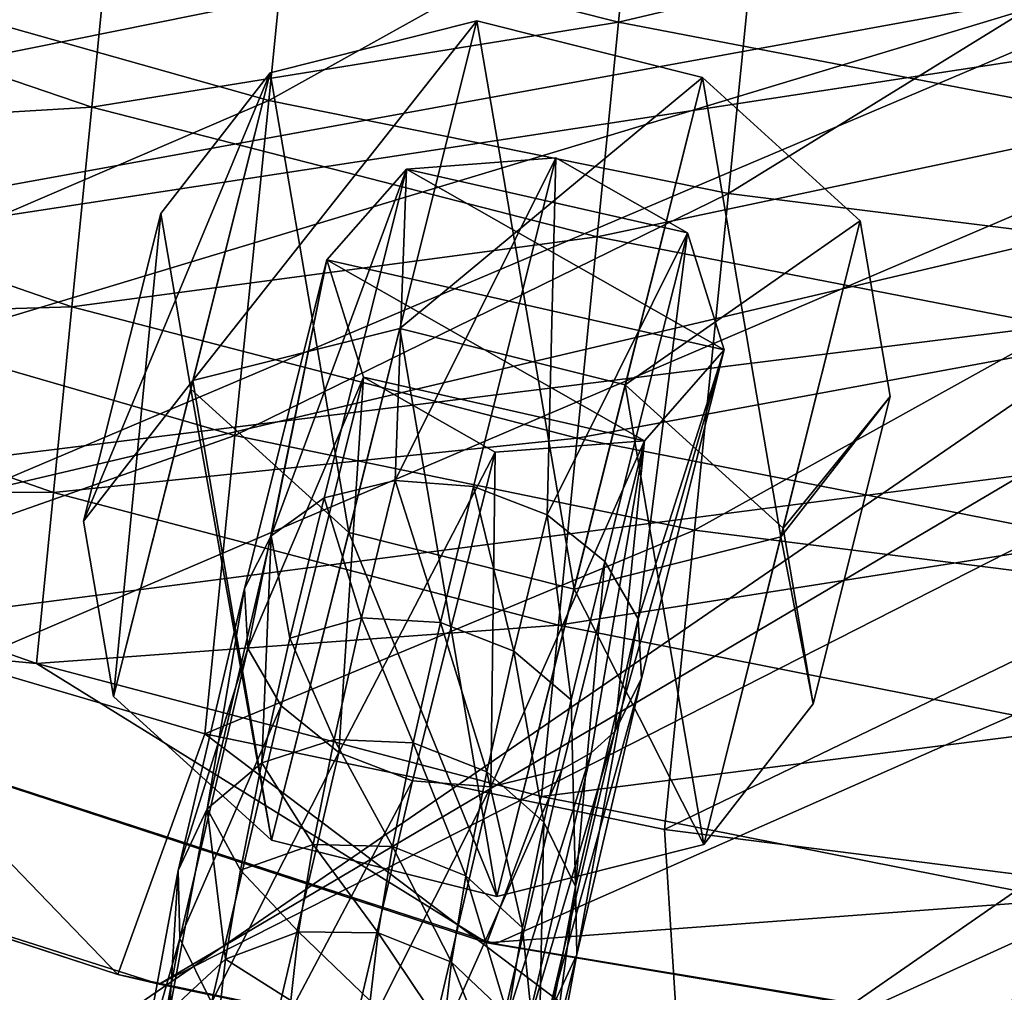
# Model space of a CAD drawing. Header units: metres. Extents: x -1004 to 0, y -808 to 0.
# Tile 22 of 97: x -867 to -835, y -117 to -86. Entities that reach past the tile are written whole.
import ezdxf

# ---------------------------------------------------------------- set-up
doc = ezdxf.new("R2010")
doc.units = ezdxf.units.M

msp = doc.modelspace()

# ---------------------------------------------------------------- linework, layer by layer
at = {"layer": 'top'}
for points in [[(-924.736389, -74.755638, 762.060059), (-913.557251, -87.685875, 761.752014), (-773.775024, -70.220131, 762.568176)], [(-913.557251, -87.685875, 761.752014), (-768.344971, -73.615936, 762.493713), (-773.775024, -70.220131, 762.568176)], [(-783.276184, -70.478142, 1278.657349), (-918.732971, -86.307175, 1277.890015), (-908.599487, -95.77095, 1277.670044)], [(-908.599487, -95.77095, 1277.670044), (-895.325562, -104.381454, 1277.480469), (-783.276184, -70.478142, 1278.657349)], [(-895.325562, -104.381454, 1277.480469), (-879.574585, -111.626434, 1277.332886), (-783.276184, -70.478142, 1278.657349)], [(-783.276184, -70.478142, 1278.657349), (-879.574585, -111.626434, 1277.332886), (-862.28302, -117.144188, 1277.234497)], [(-783.276184, -70.478142, 1278.657349), (-862.28302, -117.144188, 1277.234497), (-775.667236, -73.037552, 1278.610596)], [(-862.28302, -117.144188, 1277.234497), (-844.483887, -120.780472, 1277.186401), (-775.667236, -73.037552, 1278.610596)], [(-775.667236, -73.037552, 1278.610596), (-844.483887, -120.780472, 1277.186401), (-827.123901, -122.588264, 1277.184814)], [(-913.557251, -87.685875, 761.752014), (-899.529663, -97.551338, 761.531189), (-768.344971, -73.615936, 762.493713)], [(-899.529663, -97.551338, 761.531189), (-762.669861, -76.599174, 762.430603), (-768.344971, -73.615936, 762.493713)], [(-899.529663, -97.551338, 761.531189), (-884.178955, -105.22802, 761.370789), (-762.669861, -76.599174, 762.430603)], [(-884.178955, -105.22802, 761.370789), (-851.557312, -115.849754, 761.178284), (-762.669861, -76.599174, 762.430603)], [(-762.669861, -76.599174, 762.430603), (-851.557312, -115.849754, 761.178284), (-817.701599, -121.494736, 761.118591)], [(-858.78894, -88.925674, 1236.772827), (-873.019226, -84.902267, 1237.747925), (-857.611572, -77.217484, 1229.00354)], [(-858.78894, -88.925674, 1236.772827), (-857.611572, -77.217484, 1229.00354), (-842.933411, -80.105293, 1228.268433)], [(-846.912292, -79.185486, 713.46283), (-847.630066, -86.42588, 718.356384), (-863.762634, -82.350708, 719.325256)], [(-830.270203, -82.326591, 712.746277), (-847.630066, -86.42588, 718.356384), (-846.912292, -79.185486, 713.46283)], [(-844.118652, -91.891373, 1236.21228), (-858.78894, -88.925674, 1236.772827), (-842.933411, -80.105293, 1228.268433)], [(-828.007874, -81.957161, 1228.085693), (-844.118652, -91.891373, 1236.21228), (-842.933411, -80.105293, 1228.268433)], [(-844.118652, -91.891373, 1236.21228), (-828.007874, -81.957161, 1228.085693), (-829.195068, -93.762604, 1236.072876)], [(-830.270203, -82.326591, 712.746277), (-830.992859, -89.616348, 717.753296), (-847.630066, -86.42588, 718.356384)], [(-863.762634, -82.350708, 719.325256), (-864.435486, -89.138412, 724.562439), (-880.06189, -83.809425, 725.72406)], [(-847.630066, -86.42588, 718.356384), (-864.435486, -89.138412, 724.562439), (-863.762634, -82.350708, 719.325256)], [(-864.435486, -89.138412, 724.562439), (-880.686523, -90.110489, 731.172913), (-880.06189, -83.809425, 725.72406)], [(-874.085083, -95.501602, 1246.563843), (-873.019226, -84.902267, 1237.747925), (-858.78894, -88.925674, 1236.772827)], [(-848.309448, -93.279037, 723.78125), (-864.435486, -89.138412, 724.562439), (-847.630066, -86.42588, 718.356384)], [(-830.992859, -89.616348, 717.753296), (-848.309448, -93.279037, 723.78125), (-847.630066, -86.42588, 718.356384)], [(-859.864746, -99.623207, 1245.906616), (-874.085083, -95.501602, 1246.563843), (-858.78894, -88.925674, 1236.772827)], [(-859.864746, -99.623207, 1245.906616), (-858.78894, -88.925674, 1236.772827), (-844.118652, -91.891373, 1236.21228)], [(-880.686523, -90.110489, 731.172913), (-864.435486, -89.138412, 724.562439), (-865.067688, -95.515686, 730.296936)], [(-864.435486, -89.138412, 724.562439), (-848.309448, -93.279037, 723.78125), (-865.067688, -95.515686, 730.296936)], [(-830.992859, -89.616348, 717.753296), (-831.67627, -96.510254, 723.294983), (-848.309448, -93.279037, 723.78125)], [(-880.686523, -90.110489, 731.172913), (-865.067688, -95.515686, 730.296936), (-881.269165, -95.987961, 737.082825)], [(-845.200073, -102.64537, 1245.528687), (-859.864746, -99.623207, 1245.906616), (-844.118652, -91.891373, 1236.21228)], [(-845.200073, -102.64537, 1245.528687), (-844.118652, -91.891373, 1236.21228), (-829.195068, -93.762604, 1236.072876)], [(-848.309448, -93.279037, 723.78125), (-848.946716, -99.707565, 729.707825), (-865.067688, -95.515686, 730.296936)], [(-831.67627, -96.510254, 723.294983), (-848.946716, -99.707565, 729.707825), (-848.309448, -93.279037, 723.78125)], [(-829.195068, -93.762604, 1236.072876), (-830.277893, -104.53064, 1245.434814), (-845.200073, -102.64537, 1245.528687)], [(-865.067688, -95.515686, 730.296936), (-865.655762, -101.447823, 736.497498), (-881.269165, -95.987961, 737.082825)], [(-875.037231, -104.969688, 1256.606079), (-874.085083, -95.501602, 1246.563843), (-859.864746, -99.623207, 1245.906616)], [(-848.946716, -99.707565, 729.707825), (-865.655762, -101.447823, 736.497498), (-865.067688, -95.515686, 730.296936)], [(-865.655762, -101.447823, 736.497498), (-881.806458, -101.408012, 743.421082), (-881.269165, -95.987961, 737.082825)], [(-848.946716, -99.707565, 729.707825), (-831.67627, -96.510254, 723.294983), (-832.316711, -102.97068, 729.341125)], [(-860.822815, -109.150642, 1256.276489), (-875.037231, -104.969688, 1256.606079), (-859.864746, -99.623207, 1245.906616)], [(-865.655762, -101.447823, 736.497498), (-848.946716, -99.707565, 729.707825), (-849.538391, -105.676468, 736.103882)], [(-860.822815, -109.150642, 1256.276489), (-859.864746, -99.623207, 1245.906616), (-845.200073, -102.64537, 1245.528687)], [(-849.538391, -105.676468, 736.103882), (-848.946716, -99.707565, 729.707825), (-832.316711, -102.97068, 729.341125)], [(-884.353333, -105.182579, 750.049561), (-881.806458, -101.408012, 743.421082), (-866.196289, -106.900673, 743.1297)], [(-881.806458, -101.408012, 743.421082), (-865.655762, -101.447823, 736.497498), (-866.196289, -106.900673, 743.1297)], [(-866.196289, -106.900673, 743.1297), (-865.655762, -101.447823, 736.497498), (-849.538391, -105.676468, 736.103882)], [(-846.161621, -112.206924, 1256.086914), (-860.822815, -109.150642, 1256.276489), (-845.200073, -102.64537, 1245.528687)], [(-830.277893, -104.53064, 1245.434814), (-846.161621, -112.206924, 1256.086914), (-845.200073, -102.64537, 1245.528687)], [(-832.910645, -108.962471, 735.858826), (-849.538391, -105.676468, 736.103882), (-832.316711, -102.97068, 729.341125)], [(-846.161621, -112.206924, 1256.086914), (-830.277893, -104.53064, 1245.434814), (-831.240295, -114.10067, 1256.039795)], [(-884.353333, -105.182579, 750.049561), (-851.82605, -115.817062, 750.049561), (-884.178955, -105.22802, 761.370789)], [(-851.82605, -115.817062, 750.049561), (-884.353333, -105.182579, 750.049561), (-866.196289, -106.900673, 743.1297)], [(-851.82605, -115.817062, 750.049561), (-851.557312, -115.849754, 761.178284), (-884.178955, -105.22802, 761.370789)], [(-863.601929, -116.829124, 1267.624634), (-880.336121, -111.361809, 1267.624634), (-875.037231, -104.969688, 1256.606079)], [(-863.601929, -116.829124, 1267.624634), (-875.037231, -104.969688, 1256.606079), (-860.822815, -109.150642, 1256.276489)], [(-849.538391, -105.676468, 736.103882), (-850.081116, -111.151367, 742.933777), (-866.196289, -106.900673, 743.1297)], [(-850.081116, -111.151367, 742.933777), (-849.538391, -105.676468, 736.103882), (-832.910645, -108.962471, 735.858826)], [(-850.081116, -111.151367, 742.933777), (-851.82605, -115.817062, 750.049561), (-866.196289, -106.900673, 743.1297)], [(-833.454773, -114.451103, 742.811829), (-850.081116, -111.151367, 742.933777), (-832.910645, -108.962471, 735.858826)], [(-845.627747, -120.634895, 1267.624634), (-863.601929, -116.829124, 1267.624634), (-860.822815, -109.150642, 1256.276489)], [(-845.627747, -120.634895, 1267.624634), (-860.822815, -109.150642, 1256.276489), (-846.161621, -112.206924, 1256.086914)], [(-851.82605, -115.817062, 750.049561), (-850.081116, -111.151367, 742.933777), (-833.454773, -114.451103, 742.811829)], [(-863.601929, -116.829124, 1267.624634), (-879.574585, -111.626434, 1277.332886), (-880.336121, -111.361809, 1267.624634)], [(-862.28302, -117.144188, 1277.234497), (-879.574585, -111.626434, 1277.332886), (-863.601929, -116.829124, 1267.624634)], [(-831.240295, -114.10067, 1256.039795), (-845.627747, -120.634895, 1267.624634), (-846.161621, -112.206924, 1256.086914)], [(-827.158081, -122.618286, 1267.624634), (-845.627747, -120.634895, 1267.624634), (-831.240295, -114.10067, 1256.039795)], [(-818.0625, -121.490791, 750.049561), (-851.82605, -115.817062, 750.049561), (-833.454773, -114.451103, 742.811829)], [(-851.82605, -115.817062, 750.049561), (-818.0625, -121.490791, 750.049561), (-851.557312, -115.849754, 761.178284)], [(-818.0625, -121.490791, 750.049561), (-817.701599, -121.494736, 761.118591), (-851.557312, -115.849754, 761.178284)], [(-845.627747, -120.634895, 1267.624634), (-862.28302, -117.144188, 1277.234497), (-863.601929, -116.829124, 1267.624634)], [(-844.483887, -120.780472, 1277.186401), (-862.28302, -117.144188, 1277.234497), (-845.627747, -120.634895, 1267.624634)]]:
    msp.add_3dface(points, dxfattribs=at)
at = {"layer": 'top0123413'}
for points in [[(-994.037292, -794.032166, 90), (-994.037292, -10, 90), (-787.024658, -763.271118, 90)], [(-787.024658, -763.271118, 90), (-994.037292, -10, 90), (-533.424561, -638.481384, 90)], [(-994.037292, -10, 90), (-526.238708, -632.856445, 90), (-533.424561, -638.481384, 90)], [(-10, -10, 90), (-502.018646, -625.846375, 90), (-994.037292, -10, 90)], [(-502.018646, -625.846375, 90), (-510.034576, -626.560547, 90), (-994.037292, -10, 90)], [(-994.037292, -10, 90), (-510.034576, -626.560547, 90), (-518.256042, -628.853394, 90)], [(-518.256042, -628.853394, 90), (-526.238708, -632.856445, 90), (-994.037292, -10, 90)], [(-841.035339, -65.533745, 118.879166), (-889.740234, -61.39407, 118.951424), (-927.94043, -93.963303, 118.382927)], [(-792.152649, -69.16246, 118.815826), (-841.035339, -65.533745, 118.879166), (-930.932861, -128.084671, 117.787331)], [(-930.932861, -128.084671, 117.787331), (-841.035339, -65.533745, 118.879166), (-927.94043, -93.963303, 118.382927)], [(-742.780518, -72.276802, 118.761467), (-792.152649, -69.16246, 118.815826), (-933.835571, -166.467499, 117.117363)], [(-933.835571, -166.467499, 117.117363), (-792.152649, -69.16246, 118.815826), (-930.932861, -128.084671, 117.787331)], [(-693.123474, -74.838211, 118.716751), (-742.780518, -72.276802, 118.761467), (-936.402649, -207.471207, 116.401634)], [(-936.402649, -207.471207, 116.401634), (-742.780518, -72.276802, 118.761467), (-933.835571, -166.467499, 117.117363)], [(-938.29071, -245.358398, 115.740311), (-646.118347, -76.727219, 118.683784), (-693.123474, -74.838211, 118.716751)], [(-938.29071, -245.358398, 115.740311), (-693.123474, -74.838211, 118.716751), (-936.402649, -207.471207, 116.401634)], [(-597.805054, -78.120209, 118.65947), (-646.118347, -76.727219, 118.683784), (-938.29071, -245.358398, 115.740311)], [(-939.738831, -283.879303, 115.067932), (-940.71405, -322.342346, 114.396553), (-597.805054, -78.120209, 118.65947)], [(-940.71405, -322.342346, 114.396553), (-513.875122, -606.131226, 109.443001), (-597.805054, -78.120209, 118.65947)], [(-939.738831, -283.879303, 115.067932), (-597.805054, -78.120209, 118.65947), (-938.29071, -245.358398, 115.740311)]]:
    msp.add_3dface(points, dxfattribs=at)
at = {"layer": 'top0123414'}
for points in [[(-942.545349, -80.833534, 2094.340576), (-932.125671, -108.299606, 2112.649414), (-502.018646, -55.05748, 2077.158447)], [(-502.018646, -55.05748, 2077.158447), (-932.125671, -108.299606, 2112.649414), (-918.452148, -133.331024, 2129.335449)], [(-918.452148, -133.331024, 2129.335449), (-901.793396, -155.042709, 2143.80835), (-502.018646, -55.05748, 2077.158447)], [(-901.793396, -155.042709, 2143.80835), (-820.791748, -194.333847, 2169.999756), (-502.018646, -55.05748, 2077.158447)], [(-928.7276, -113.098167, 2112.361572), (-939.278992, -86.006744, 2094.30249), (-502.018646, -57.672649, 2075.415039)], [(-914.9198, -137.676178, 2128.745361), (-928.7276, -113.098167, 2112.361572), (-502.018646, -57.672649, 2075.415039)], [(-502.018646, -57.672649, 2075.415039), (-898.363892, -158.604187, 2142.695801), (-914.9198, -137.676178, 2128.745361)], [(-820.791748, -195.279739, 2167.143799), (-898.363892, -158.604187, 2142.695801), (-502.018646, -57.672649, 2075.415039)]]:
    msp.add_3dface(points, dxfattribs=at)
at = {"layer": 'top0123415'}
for points in [[(-854.387329, -91.11586, 723.176758), (-849.621521, -90.754768, 721.795288), (-854.754578, -101.057968, 710.352722)], [(-849.621521, -90.754768, 721.795288), (-852.255188, -101.249748, 709.966431), (-854.754578, -101.057968, 710.352722)], [(-854.387329, -91.11586, 723.176758), (-845.423767, -93.146561, 722.982788), (-849.621521, -90.754768, 721.795288)], [(-852.255188, -101.249748, 709.966431), (-849.621521, -90.754768, 721.795288), (-849.903503, -102.156982, 710.247742)], [(-849.621521, -90.754768, 721.795288), (-845.423767, -93.146561, 722.982788), (-849.903503, -102.156982, 710.247742)], [(-856.929077, -94.017586, 726.3172), (-854.387329, -91.11586, 723.176758), (-858.709473, -102.824196, 712.800354)], [(-858.709473, -102.824196, 712.800354), (-854.387329, -91.11586, 723.176758), (-857.020996, -101.61084, 711.3479)], [(-854.387329, -91.11586, 723.176758), (-854.754578, -101.057968, 710.352722), (-857.020996, -101.61084, 711.3479)], [(-856.929077, -94.017586, 726.3172), (-844.253296, -96.890045, 726.043518), (-854.387329, -91.11586, 723.176758)], [(-844.253296, -96.890045, 726.043518), (-845.423767, -93.146561, 722.982788), (-854.387329, -91.11586, 723.176758)], [(-849.903503, -102.156982, 710.247742), (-845.423767, -93.146561, 722.982788), (-848.057434, -103.641548, 711.15387)], [(-845.423767, -93.146561, 722.982788), (-846.99823, -105.477402, 712.546875), (-848.057434, -103.641548, 711.15387)], [(-845.423767, -93.146561, 722.982788), (-844.253296, -96.890045, 726.043518), (-846.99823, -105.477402, 712.546875)], [(-859.562744, -104.512566, 714.488281), (-859.451782, -106.419441, 716.155457), (-856.929077, -94.017586, 726.3172)], [(-859.562744, -104.512566, 714.488281), (-856.929077, -94.017586, 726.3172), (-858.709473, -102.824196, 712.800354)], [(-859.451782, -106.419441, 716.155457), (-855.759155, -97.760399, 729.377441), (-856.929077, -94.017586, 726.3172)], [(-855.759155, -97.760399, 729.377441), (-846.795837, -99.792122, 729.184387), (-856.929077, -94.017586, 726.3172)], [(-846.795837, -99.792122, 729.184387), (-844.253296, -96.890045, 726.043518), (-856.929077, -94.017586, 726.3172)], [(-847.740784, -109.073982, 715.903198), (-844.253296, -96.890045, 726.043518), (-846.795837, -99.792122, 729.184387)], [(-847.740784, -109.073982, 715.903198), (-846.887024, -107.385025, 714.2146), (-844.253296, -96.890045, 726.043518)], [(-844.253296, -96.890045, 726.043518), (-846.887024, -107.385025, 714.2146), (-846.99823, -105.477402, 712.546875)], [(-859.451782, -106.419441, 716.155457), (-858.392822, -108.255379, 717.548584), (-855.759155, -97.760399, 729.377441)], [(-858.392822, -108.255379, 717.548584), (-856.547119, -109.740128, 718.454956), (-855.759155, -97.760399, 729.377441)], [(-855.759155, -97.760399, 729.377441), (-856.547119, -109.740128, 718.454956), (-851.561829, -100.152649, 730.56543)], [(-855.759155, -97.760399, 729.377441), (-851.561829, -100.152649, 730.56543), (-846.795837, -99.792122, 729.184387)], [(-851.561829, -100.152649, 730.56543), (-851.696106, -110.839699, 718.350464), (-846.795837, -99.792122, 729.184387)], [(-851.696106, -110.839699, 718.350464), (-849.429504, -110.287109, 717.35553), (-846.795837, -99.792122, 729.184387)], [(-846.795837, -99.792122, 729.184387), (-849.429504, -110.287109, 717.35553), (-848.494263, -109.753662, 716.674011)], [(-848.494263, -109.753662, 716.674011), (-847.740784, -109.073982, 715.903198), (-846.795837, -99.792122, 729.184387)], [(-856.547119, -109.740128, 718.454956), (-854.195496, -110.647629, 718.736511), (-851.561829, -100.152649, 730.56543)], [(-851.561829, -100.152649, 730.56543), (-854.195496, -110.647629, 718.736511), (-851.696106, -110.839699, 718.350464)], [(-857.020996, -101.61084, 711.3479), (-854.754578, -101.057968, 710.352722), (-855.822021, -105.447044, 704.919983)], [(-854.754578, -101.057968, 710.352722), (-853.310974, -105.590889, 704.592957), (-855.822021, -105.447044, 704.919983)], [(-854.754578, -101.057968, 710.352722), (-852.255188, -101.249748, 709.966431), (-853.310974, -105.590889, 704.592957)], [(-852.255188, -101.249748, 709.966431), (-850.961731, -106.50811, 704.861938), (-853.310974, -105.590889, 704.592957)], [(-852.255188, -101.249748, 709.966431), (-849.903503, -102.156982, 710.247742), (-850.961731, -106.50811, 704.861938)], [(-858.112427, -106.09848, 705.793091), (-858.709473, -102.824196, 712.800354), (-857.020996, -101.61084, 711.3479)], [(-855.822021, -105.447044, 704.919983), (-858.112427, -106.09848, 705.793091), (-857.020996, -101.61084, 711.3479)], [(-849.903503, -102.156982, 710.247742), (-849.131836, -108.059059, 705.685913), (-850.961731, -106.50811, 704.861938)], [(-849.903503, -102.156982, 710.247742), (-848.057434, -103.641548, 711.15387), (-849.131836, -108.059059, 705.685913)], [(-859.562744, -104.512566, 714.488281), (-858.709473, -102.824196, 712.800354), (-860.753784, -111.53949, 700.935486)], [(-860.753784, -111.53949, 700.935486), (-858.709473, -102.824196, 712.800354), (-859.00592, -110.073128, 699.827454)], [(-858.709473, -102.824196, 712.800354), (-858.112427, -106.09848, 705.793091), (-859.00592, -110.073128, 699.827454)], [(-848.057434, -103.641548, 711.15387), (-849.001953, -114.019928, 700.917175), (-849.131836, -108.059059, 705.685913)], [(-848.057434, -103.641548, 711.15387), (-846.99823, -105.477402, 712.546875), (-849.001953, -114.019928, 700.917175)], [(-859.451782, -106.419441, 716.155457), (-859.562744, -104.512566, 714.488281), (-861.673035, -113.509392, 702.240173)], [(-861.673035, -113.509392, 702.240173), (-859.562744, -104.512566, 714.488281), (-860.753784, -111.53949, 700.935486)], [(-856.695923, -109.334412, 699.085327), (-858.112427, -106.09848, 705.793091), (-855.822021, -105.447044, 704.919983)], [(-854.175354, -109.435799, 698.822021), (-856.695923, -109.334412, 699.085327), (-855.822021, -105.447044, 704.919983)], [(-855.822021, -105.447044, 704.919983), (-853.310974, -105.590889, 704.592957), (-854.175354, -109.435799, 698.822021)], [(-846.99823, -105.477402, 712.546875), (-848.953491, -116.194969, 702.220886), (-849.001953, -114.019928, 700.917175)], [(-846.99823, -105.477402, 712.546875), (-846.887024, -107.385025, 714.2146), (-848.953491, -116.194969, 702.220886)], [(-853.310974, -105.590889, 704.592957), (-851.828064, -110.361862, 699.077759), (-854.175354, -109.435799, 698.822021)], [(-853.310974, -105.590889, 704.592957), (-850.961731, -106.50811, 704.861938), (-851.828064, -110.361862, 699.077759)], [(-859.00592, -110.073128, 699.827454), (-858.112427, -106.09848, 705.793091), (-856.695923, -109.334412, 699.085327)], [(-861.624756, -115.683586, 703.543396), (-859.451782, -106.419441, 716.155457), (-861.673035, -113.509392, 702.240173)], [(-858.392822, -108.255379, 717.548584), (-859.451782, -106.419441, 716.155457), (-861.624756, -115.683586, 703.543396)], [(-850.961731, -106.50811, 704.861938), (-850.011414, -111.971603, 699.813477), (-851.828064, -110.361862, 699.077759)], [(-850.961731, -106.50811, 704.861938), (-849.131836, -108.059059, 705.685913), (-850.011414, -111.971603, 699.813477)], [(-848.953491, -116.194969, 702.220886), (-846.887024, -107.385025, 714.2146), (-849.873291, -118.165565, 703.526062)], [(-846.887024, -107.385025, 714.2146), (-847.740784, -109.073982, 715.903198), (-849.873291, -118.165565, 703.526062)], [(-849.131836, -108.059059, 705.685913), (-849.001953, -114.019928, 700.917175), (-850.011414, -111.971603, 699.813477)], [(-860.615723, -117.732025, 704.647217), (-858.392822, -108.255379, 717.548584), (-861.624756, -115.683586, 703.543396)], [(-856.547119, -109.740128, 718.454956), (-858.392822, -108.255379, 717.548584), (-860.615723, -117.732025, 704.647217)], [(-857.368408, -112.685013, 692.901489), (-859.00592, -110.073128, 699.827454), (-856.695923, -109.334412, 699.085327)], [(-854.840515, -112.749809, 692.70575), (-857.368408, -112.685013, 692.901489), (-856.695923, -109.334412, 699.085327)], [(-854.840515, -112.749809, 692.70575), (-856.695923, -109.334412, 699.085327), (-854.175354, -109.435799, 698.822021)], [(-849.873291, -118.165565, 703.526062), (-847.740784, -109.073982, 715.903198), (-850.657898, -118.977905, 704.116272)], [(-847.740784, -109.073982, 715.903198), (-848.494263, -109.753662, 716.674011), (-850.657898, -118.977905, 704.116272)], [(-852.49469, -113.683495, 692.947388), (-854.840515, -112.749809, 692.70575), (-854.175354, -109.435799, 698.822021)], [(-854.175354, -109.435799, 698.822021), (-851.828064, -110.361862, 699.077759), (-852.49469, -113.683495, 692.947388)], [(-858.799316, -119.341995, 705.383118), (-856.547119, -109.740128, 718.454956), (-860.615723, -117.732025, 704.647217)], [(-854.195496, -110.647629, 718.736511), (-856.547119, -109.740128, 718.454956), (-858.799316, -119.341995, 705.383118)], [(-850.657898, -118.977905, 704.116272), (-848.494263, -109.753662, 716.674011), (-851.621399, -119.631676, 704.633972)], [(-848.494263, -109.753662, 716.674011), (-849.429504, -110.287109, 717.35553), (-851.621399, -119.631676, 704.633972)], [(-859.693542, -113.49897, 693.504761), (-860.753784, -111.53949, 700.935486), (-859.00592, -110.073128, 699.827454)], [(-857.368408, -112.685013, 692.901489), (-859.693542, -113.49897, 693.504761), (-859.00592, -110.073128, 699.827454)], [(-851.621399, -119.631676, 704.633972), (-849.429504, -110.287109, 717.35553), (-853.931641, -120.370087, 705.375916)], [(-849.429504, -110.287109, 717.35553), (-851.696106, -110.839699, 718.350464), (-853.931641, -120.370087, 705.375916)], [(-851.828064, -110.361862, 699.077759), (-850.688232, -115.343918, 693.5896), (-852.49469, -113.683495, 692.947388)], [(-851.828064, -110.361862, 699.077759), (-850.011414, -111.971603, 699.813477), (-850.688232, -115.343918, 693.5896)], [(-856.452148, -120.268364, 705.639038), (-854.195496, -110.647629, 718.736511), (-858.799316, -119.341995, 705.383118)], [(-851.696106, -110.839699, 718.350464), (-854.195496, -110.647629, 718.736511), (-856.452148, -120.268364, 705.639038)], [(-853.931641, -120.370087, 705.375916), (-851.696106, -110.839699, 718.350464), (-856.452148, -120.268364, 705.639038)], [(-861.673035, -113.509392, 702.240173), (-860.753784, -111.53949, 700.935486), (-861.951599, -117.999039, 687.603149)], [(-861.951599, -117.999039, 687.603149), (-860.753784, -111.53949, 700.935486), (-860.169006, -116.345161, 686.882202)], [(-860.753784, -111.53949, 700.935486), (-859.693542, -113.49897, 693.504761), (-860.169006, -116.345161, 686.882202)], [(-850.011414, -111.971603, 699.813477), (-850.176025, -120.351433, 687.849182), (-850.688232, -115.343918, 693.5896)], [(-850.011414, -111.971603, 699.813477), (-849.001953, -114.019928, 700.917175), (-850.176025, -120.351433, 687.849182)], [(-859.693542, -113.49897, 693.504761), (-857.368408, -112.685013, 692.901489), (-857.833435, -115.468697, 686.424316)], [(-857.833435, -115.468697, 686.424316), (-857.368408, -112.685013, 692.901489), (-855.300415, -115.50309, 686.299316)], [(-857.368408, -112.685013, 692.901489), (-854.840515, -112.749809, 692.70575), (-855.300415, -115.50309, 686.299316)], [(-855.300415, -115.50309, 686.299316), (-854.840515, -112.749809, 692.70575), (-852.955688, -116.443108, 686.526245)], [(-852.955688, -116.443108, 686.526245), (-854.840515, -112.749809, 692.70575), (-852.49469, -113.683495, 692.947388)], [(-861.624756, -115.683586, 703.543396), (-861.673035, -113.509392, 702.240173), (-862.909546, -120.177605, 688.477173)], [(-862.909546, -120.177605, 688.477173), (-861.673035, -113.509392, 702.240173), (-861.951599, -117.999039, 687.603149)], [(-860.169006, -116.345161, 686.882202), (-859.693542, -113.49897, 693.504761), (-857.833435, -115.468697, 686.424316)], [(-851.15625, -118.14563, 687.070435), (-852.955688, -116.443108, 686.526245), (-852.49469, -113.683495, 692.947388)], [(-852.49469, -113.683495, 692.947388), (-850.688232, -115.343918, 693.5896), (-851.15625, -118.14563, 687.070435)], [(-849.001953, -114.019928, 700.917175), (-850.164307, -122.724678, 688.743774), (-850.176025, -120.351433, 687.849182)], [(-849.001953, -114.019928, 700.917175), (-848.953491, -116.194969, 702.220886), (-850.164307, -122.724678, 688.743774)], [(-857.833435, -115.468697, 686.424316), (-858.086792, -117.660362, 679.712341), (-860.169006, -116.345161, 686.882202)], [(-855.551025, -117.670822, 679.660645), (-858.086792, -117.660362, 679.712341), (-857.833435, -115.468697, 686.424316)], [(-855.300415, -115.50309, 686.299316), (-855.551025, -117.670822, 679.660645), (-857.833435, -115.468697, 686.424316)], [(-853.206909, -118.615822, 679.872253), (-855.551025, -117.670822, 679.660645), (-855.300415, -115.50309, 686.299316)], [(-852.955688, -116.443108, 686.526245), (-853.206909, -118.615822, 679.872253), (-855.300415, -115.50309, 686.299316)], [(-850.688232, -115.343918, 693.5896), (-850.176025, -120.351433, 687.849182), (-851.15625, -118.14563, 687.070435)], [(-862.89801, -122.549927, 689.37146), (-861.624756, -115.683586, 703.543396), (-862.909546, -120.177605, 688.477173)], [(-860.615723, -117.732025, 704.647217), (-861.624756, -115.683586, 703.543396), (-862.89801, -122.549927, 689.37146)], [(-850.164307, -122.724678, 688.743774), (-848.953491, -116.194969, 702.220886), (-851.122864, -124.904015, 689.618103)], [(-848.953491, -116.194969, 702.220886), (-849.873291, -118.165565, 703.526062), (-851.122864, -124.904015, 689.618103)], [(-860.169006, -116.345161, 686.882202), (-860.42804, -118.586037, 680.01947), (-861.951599, -117.999039, 687.603149)], [(-858.086792, -117.660362, 679.712341), (-860.42804, -118.586037, 680.01947), (-860.169006, -116.345161, 686.882202)], [(-851.411255, -120.351494, 680.315002), (-853.206909, -118.615822, 679.872253), (-852.955688, -116.443108, 686.526245)], [(-851.411255, -120.351494, 680.315002), (-852.955688, -116.443108, 686.526245), (-851.15625, -118.14563, 687.070435)]]:
    msp.add_3dface(points, dxfattribs=at)
at = {"layer": 'top0123425'}
for points in [[(-858.743103, -88.044395, 721.421448), (-852.141541, -86.383492, 718.478027), (-861.207336, -97.864212, 710.353577)], [(-852.141541, -86.383492, 718.478027), (-854.605774, -96.203316, 707.410095), (-861.207336, -97.864212, 710.353577)], [(-858.743103, -88.044395, 721.421448), (-856.234619, -102.720482, 733.884094), (-852.141541, -86.383492, 718.478027)], [(-856.234619, -102.720482, 733.884094), (-849.040833, -104.524139, 733.88269), (-852.141541, -86.383492, 718.478027)], [(-852.141541, -86.383492, 718.478027), (-844.947754, -88.187149, 718.476624), (-854.605774, -96.203316, 707.410095)], [(-852.141541, -86.383492, 718.478027), (-849.040833, -104.524139, 733.88269), (-844.947754, -88.187149, 718.476624)], [(-862.230896, -92.535439, 726.182617), (-858.743103, -88.044395, 721.421448), (-864.695129, -102.355263, 715.114685)], [(-858.743103, -88.044395, 721.421448), (-861.207336, -97.864212, 710.353577), (-864.695129, -102.355263, 715.114685)], [(-862.230896, -92.535439, 726.182617), (-861.272766, -98.141212, 730.942932), (-858.743103, -88.044395, 721.421448)], [(-861.272766, -98.141212, 730.942932), (-856.234619, -102.720482, 733.884094), (-858.743103, -88.044395, 721.421448)], [(-844.947754, -88.187149, 718.476624), (-847.412048, -98.006966, 707.408691), (-854.605774, -96.203316, 707.410095)], [(-849.040833, -104.524139, 733.88269), (-842.43927, -102.863243, 730.939209), (-844.947754, -88.187149, 718.476624)], [(-844.947754, -88.187149, 718.476624), (-839.909607, -92.766426, 721.417786), (-847.412048, -98.006966, 707.408691)], [(-844.947754, -88.187149, 718.476624), (-842.43927, -102.863243, 730.939209), (-839.909607, -92.766426, 721.417786)], [(-864.695129, -102.355263, 715.114685), (-863.737, -107.961029, 719.875), (-862.230896, -92.535439, 726.182617)], [(-863.737, -107.961029, 719.875), (-861.272766, -98.141212, 730.942932), (-862.230896, -92.535439, 726.182617)], [(-839.909607, -92.766426, 721.417786), (-842.373901, -102.586243, 710.349854), (-847.412048, -98.006966, 707.408691)], [(-842.43927, -102.863243, 730.939209), (-838.951477, -98.372192, 726.17804), (-839.909607, -92.766426, 721.417786)], [(-839.909607, -92.766426, 721.417786), (-838.951477, -98.372192, 726.17804), (-842.373901, -102.586243, 710.349854)], [(-861.207336, -97.864212, 710.353577), (-854.605774, -96.203316, 707.410095), (-858.698853, -112.540306, 722.816162)], [(-854.605774, -96.203316, 707.410095), (-851.505127, -114.343964, 722.814758), (-858.698853, -112.540306, 722.816162)], [(-854.605774, -96.203316, 707.410095), (-847.412048, -98.006966, 707.408691), (-851.505127, -114.343964, 722.814758)], [(-864.695129, -102.355263, 715.114685), (-861.207336, -97.864212, 710.353577), (-863.737, -107.961029, 719.875)], [(-861.207336, -97.864212, 710.353577), (-858.698853, -112.540306, 722.816162), (-863.737, -107.961029, 719.875)], [(-847.412048, -98.006966, 707.408691), (-844.903564, -112.68306, 719.871338), (-851.505127, -114.343964, 722.814758)], [(-847.412048, -98.006966, 707.408691), (-842.373901, -102.586243, 710.349854), (-844.903564, -112.68306, 719.871338)], [(-863.737, -107.961029, 719.875), (-858.698853, -112.540306, 722.816162), (-861.272766, -98.141212, 730.942932)], [(-858.698853, -112.540306, 722.816162), (-856.234619, -102.720482, 733.884094), (-861.272766, -98.141212, 730.942932)], [(-841.41571, -108.192017, 715.110168), (-838.951477, -98.372192, 726.17804), (-842.43927, -102.863243, 730.939209)], [(-838.951477, -98.372192, 726.17804), (-841.41571, -108.192017, 715.110168), (-842.373901, -102.586243, 710.349854)], [(-858.698853, -112.540306, 722.816162), (-851.505127, -114.343964, 722.814758), (-856.234619, -102.720482, 733.884094)], [(-851.505127, -114.343964, 722.814758), (-849.040833, -104.524139, 733.88269), (-856.234619, -102.720482, 733.884094)], [(-842.373901, -102.586243, 710.349854), (-841.41571, -108.192017, 715.110168), (-844.903564, -112.68306, 719.871338)], [(-844.903564, -112.68306, 719.871338), (-842.43927, -102.863243, 730.939209), (-849.040833, -104.524139, 733.88269)], [(-844.903564, -112.68306, 719.871338), (-841.41571, -108.192017, 715.110168), (-842.43927, -102.863243, 730.939209)], [(-851.505127, -114.343964, 722.814758), (-844.903564, -112.68306, 719.871338), (-849.040833, -104.524139, 733.88269)]]:
    msp.add_3dface(points, dxfattribs=at)

doc.saveas('drawing.dxf')
